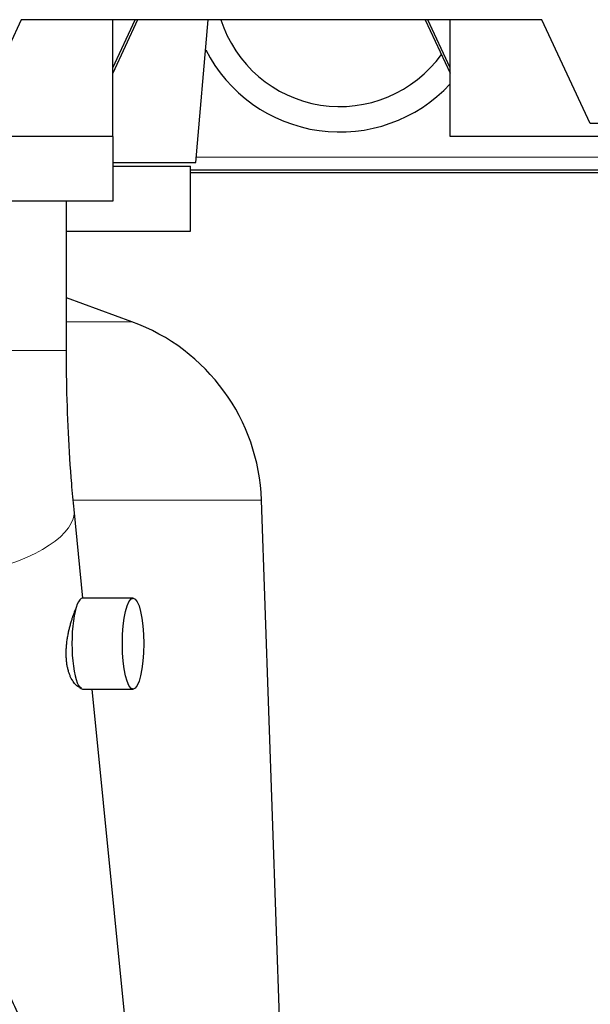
# Model space of a CAD drawing. Header units: inches. Extents: x 0 to 17820, y -10 to 12600.
# Tile 242 of 256: x 9122 to 9342, y 3934 to 4314. Entities that reach past the tile are written whole.
import ezdxf

# ---------------------------------------------------------------- set-up
doc = ezdxf.new("R2010")
doc.units = ezdxf.units.IN
doc.layers.add('1', color=7, linetype='Continuous', true_color=0xffffff)

msp = doc.modelspace()

# ---------------------------------------------------------------- linework, layer by layer
at = {"layer": '1', "color": 2, "linetype": 'Continuous', "lineweight": 25}
for p, q in [((9122.99, 4313.733), (9106.387, 4278.129)), ((9323.685, 4313.733), (9122.99, 4313.733)), ((9158.337, 4295.178), (9166.99, 4313.733)), ((9158.337, 4268.733), (9158.337, 4313.733)), ((9167.922, 4313.733), (9158.337, 4293.178)), ((9190.337, 4258.733), (9195.149, 4313.733)), ((9278.752, 4313.733), (9288.337, 4293.178)), ((9288.337, 4295.178), (9279.685, 4313.733)), ((9288.337, 4268.733), (9288.337, 4313.733)), ((9342.337, 4273.733), (9323.685, 4313.733)), ((9402.337, 4273.733), (9342.337, 4273.733)), ((9158.337, 4268.733), (9106.386, 4268.733)), ((9158.337, 4268.733), (9158.337, 4243.733)), ((9438.337, 4268.733), (9288.337, 4268.733)), ((9158.337, 4258.733), (9190.337, 4258.733)), ((9158.337, 4257.233), (9188.337, 4257.233)), ((9188.337, 4232.233), (9188.337, 4257.233)), ((9573.337, 4255.733), (9188.343, 4255.733)), ((9488.337, 4254.733), (9188.341, 4254.733)), ((9158.337, 4243.733), (9106.386, 4243.733)), ((9140.487, 4186.233), (9140.487, 4243.733)), ((9140.487, 4232.233), (9188.337, 4232.233)), ((9165.682, 4197.29), (9140.487, 4206.461)), ((9224.031, 3888.304), (9215.642, 4128.526)), ((9146.833, 4090.719), (9143.415, 4124.906)), ((9166.142, 4090.719), (9146.701, 4090.719)), ((9146.701, 4055.719), (9166.142, 4055.719)), ((9165.192, 3907.105), (9150.333, 4055.717))]:
    msp.add_line(p, q, dxfattribs=at)
at = {"layer": '1', "color": 110, "linetype": 'Continuous', "lineweight": 13}
for p, q in [((9190.519, 4260.733), (9573.337, 4260.733)), ((9140.492, 4197.29), (9165.682, 4197.29)), ((9106.389, 4186.233), (9140.487, 4186.233)), ((9143.272, 4128.526), (9215.642, 4128.526))]:
    msp.add_line(p, q, dxfattribs=at)
at = {"layer": '1', "color": 2, "linetype": 'Continuous', "lineweight": 25}
for centre, radius, start, end in [((9245.837, 4328.433), 48.177, 197.76937, 324.36), ((9245.837, 4328.433), 58, 206.95113, 317.11676), ((9139.688, 4125.874), 76, 2, 70)]:
    msp.add_arc(centre, radius, start, end, dxfattribs=at)
at = {"layer": '1', "color": 110, "linetype": 'Continuous', "lineweight": 13}
msp.add_ellipse((9086.548, 4119.22), major_axis=(56.866, 5.686), ratio=0.3809385, start_param=5.0304673, end_param=6.2825883, dxfattribs=at)
at = {"layer": '1', "color": 2, "linetype": 'Continuous', "lineweight": 25}
msp.add_ellipse((9146.701, 4073.219), major_axis=(0, 17.5), ratio=0.2347384, start_param=0, end_param=3.1415927, dxfattribs=at)
msp.add_ellipse((9166.142, 4073.219), major_axis=(0, 17.5), ratio=0.2347384, dxfattribs=at)
for points, knots in [([(9143.415, 4124.906), (9143.086, 4128.187), (9142.217, 4137.795), (9141.14, 4154.466), (9140.577, 4171.825), (9140.488, 4182.457), (9140.487, 4186.233)], [0, 0, 0, 0, 0.171369, 0.4951904, 0.8215172, 1, 1, 1, 1]), ([(9140.588, 4073.233), (9140.649, 4073.794), (9140.721, 4074.35), (9140.887, 4075.451), (9140.979, 4075.997), (9141.183, 4077.078), (9141.293, 4077.614), (9141.442, 4078.278), (9141.487, 4078.477), (9141.533, 4078.674), (9141.564, 4078.806), (9141.58, 4078.872), (9141.659, 4079.201), (9141.724, 4079.46), (9141.921, 4080.229), (9142.057, 4080.728), (9142.337, 4081.7), (9142.481, 4082.174), (9142.7, 4082.865), (9142.774, 4083.092), (9142.885, 4083.428), (9142.941, 4083.595), (9142.998, 4083.76), (9143.035, 4083.869), (9143.054, 4083.924), (9143.223, 4084.412), (9143.373, 4084.825), (9143.669, 4085.612), (9143.815, 4085.985), (9144.104, 4086.692), (9144.245, 4087.025), (9144.419, 4087.416), (9144.463, 4087.513), (9144.506, 4087.608), (9144.515, 4087.627)], [0, 0, 0, 0, 0.0969462, 0.0969462, 0.1938924, 0.1938924, 0.2908386, 0.2908386, 0.3150751, 0.3271934, 0.3271934, 0.3393117, 0.3393117, 0.3877848, 0.3877848, 0.484731, 0.484731, 0.5816772, 0.5816772, 0.6301503, 0.6301503, 0.6543868, 0.6665051, 0.6665051, 0.6786234, 0.6786234, 0.7755696, 0.7755696, 0.8725158, 0.8725158, 0.9694619, 0.9694619, 0.9936985, 1, 1, 1, 1]), ([(9146.325, 4056.233), (9146.324, 4056.233), (9146.323, 4056.233), (9146.133, 4056.232), (9145.94, 4056.26), (9145.545, 4056.367), (9145.344, 4056.448), (9145.04, 4056.609), (9144.938, 4056.669), (9144.784, 4056.77), (9144.732, 4056.806), (9144.655, 4056.861), (9144.629, 4056.88), (9144.578, 4056.919), (9144.552, 4056.939), (9144.32, 4057.12), (9144.116, 4057.306), (9143.713, 4057.726), (9143.515, 4057.961), (9143.126, 4058.478), (9142.936, 4058.761), (9142.704, 4059.146), (9142.658, 4059.225), (9142.59, 4059.345), (9142.567, 4059.385), (9142.522, 4059.467), (9142.41, 4059.672), (9142.301, 4059.885), (9142.047, 4060.411), (9141.887, 4060.781), (9141.586, 4061.561), (9141.446, 4061.97), (9141.252, 4062.614), (9141.191, 4062.834), (9141.102, 4063.171), (9141.073, 4063.285), (9141.032, 4063.457), (9141.018, 4063.515), (9140.991, 4063.631), (9140.977, 4063.689), (9140.859, 4064.214), (9140.768, 4064.692), (9140.614, 4065.673), (9140.551, 4066.176), (9140.453, 4067.205), (9140.418, 4067.731), (9140.395, 4068.337), (9140.392, 4068.405), (9140.388, 4068.54), (9140.386, 4068.608), (9140.381, 4068.812), (9140.374, 4069.22), (9140.375, 4069.63), (9140.387, 4070.452), (9140.409, 4071.004), (9140.461, 4071.836), (9140.482, 4072.114), (9140.518, 4072.532), (9140.531, 4072.672), (9140.558, 4072.952), (9140.573, 4073.092), (9140.588, 4073.233)], [0, 0, 0, 0, 0.0001875, 0.0001875, 0.0626757, 0.0626757, 0.125164, 0.125164, 0.1564082, 0.1564082, 0.1720302, 0.1720302, 0.1798413, 0.1798413, 0.1876523, 0.1876523, 0.2501406, 0.2501406, 0.3126289, 0.3126289, 0.3751172, 0.3751172, 0.3907392, 0.3907392, 0.3985503, 0.3985503, 0.4063613, 0.4376054, 0.4376054, 0.5000937, 0.5000937, 0.562582, 0.562582, 0.5938262, 0.5938262, 0.6094482, 0.6094482, 0.6172593, 0.6172593, 0.6250703, 0.6250703, 0.6875586, 0.6875586, 0.7500469, 0.7500469, 0.8125351, 0.8125351, 0.8203462, 0.8203462, 0.8281572, 0.8281572, 0.8437793, 0.8750234, 0.8750234, 0.9375117, 0.9375117, 0.9687559, 0.9687559, 0.9843779, 0.9843779, 1, 1, 1, 1]), ([(9167.881, 3865), (9165.269, 3867.612), (9157.72, 3875.515), (9146.098, 3889.48), (9134.011, 3907.08), (9123.936, 3925.229), (9116.038, 3943.546), (9110.409, 3961.644), (9107.101, 3979.126), (9106.378, 3990.062), (9106.387, 3995.358)], [0, 0, 0, 0, 0.0680911, 0.2022209, 0.3362091, 0.4698692, 0.603139, 0.7360402, 0.8687374, 1, 1, 1, 1])]:
    msp.add_open_spline(points, degree=3, knots=knots, dxfattribs=at)

doc.saveas('drawing.dxf')
